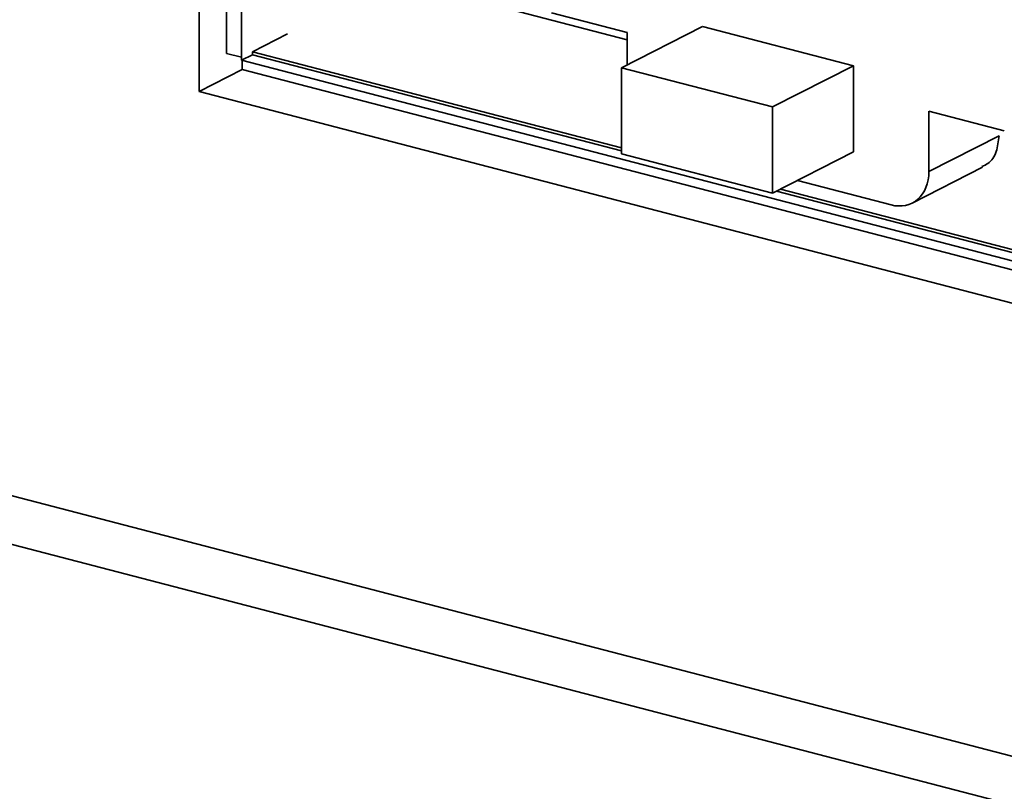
# Model space of a CAD drawing. Header units: millimetres. Extents: x 0 to 420, y 0 to 297.
# Tile 121 of 145: x 336.15 to 339.69, y 109.09 to 111.86. Entities that reach past the tile are written whole.
import ezdxf

# ---------------------------------------------------------------- set-up
doc = ezdxf.new("R2010")
doc.units = ezdxf.units.MM

msp = doc.modelspace()

# ---------------------------------------------------------------- linework, layer by layer
at = {"color": 7, "linetype": 'Continuous', "lineweight": 35}
for p, q in [((336.7941, 116.1362), (336.7961, 111.6052)), ((336.8945, 111.7424), (336.8926, 115.9321)), ((336.9469, 115.9179), (336.9487, 111.7283)), ((327.6008, 112.196), (357.3563, 104.445)), ((337.1519, 112.0995), (338.3337, 111.7917)), ((338.0625, 111.8878), (338.3337, 111.8171)), ((336.9875, 111.7481), (337.114, 111.8127)), ((338.6048, 111.8396), (338.3141, 111.6911)), ((338.3337, 111.8171), (338.3337, 111.7011)), ((338.6048, 111.8396), (339.1472, 111.6983)), ((336.9487, 111.7283), (336.8945, 111.7424)), ((336.9875, 111.7481), (336.9875, 111.7378)), ((338.3142, 111.4025), (336.9875, 111.7481)), ((336.9487, 111.718), (336.9875, 111.7378)), ((336.9487, 111.7283), (336.9487, 111.718)), ((336.9487, 111.718), (341.2875, 110.5878)), ((336.9512, 111.7174), (336.9512, 111.6845)), ((338.3142, 111.3922), (336.9875, 111.7378)), ((336.7961, 111.6052), (336.9512, 111.6845)), ((336.9512, 111.6845), (345.9435, 109.3421)), ((338.8564, 111.5498), (338.3141, 111.6911)), ((338.3141, 111.6911), (338.3142, 111.3807)), ((338.8564, 111.5498), (339.1472, 111.6983)), ((339.1472, 111.6983), (339.1473, 111.388)), ((336.7961, 111.6052), (345.9435, 109.2224)), ((338.8566, 111.2394), (338.8564, 111.5498)), ((339.4185, 111.3174), (339.4184, 111.5346)), ((339.4184, 111.5346), (339.6896, 111.464)), ((339.6705, 111.4461), (339.4185, 111.3174)), ((338.8566, 111.2394), (339.1473, 111.388)), ((338.3142, 111.3807), (338.8566, 111.2394)), ((339.3585, 111.2041), (339.611, 111.3331)), ((338.9462, 111.2852), (339.283, 111.1975)), ((341.2875, 110.6177), (338.8715, 111.2471)), ((341.2875, 110.628), (338.8848, 111.2539))]:
    msp.add_line(p, q, dxfattribs=at)
at = {"color": 8, "linetype": 'Continuous', "lineweight": 35}
msp.add_line((327.8282, 112.3121), (357.2571, 104.6463), dxfattribs=at)
at = {"color": 7, "linetype": 'Continuous', "lineweight": 35}
for points, knots in [([(339.6093, 111.3359), (339.6167, 111.339), (339.6395, 111.3485), (339.6641, 111.3875), (339.6683, 111.4266), (339.6705, 111.4461)], [0, 0, 0, 0, 0.196747, 0.598376, 1, 1, 1, 1]), ([(339.283, 111.1975), (339.3185, 111.1883), (339.3537, 111.1958), (339.4039, 111.2402), (339.4185, 111.2767), (339.4185, 111.3174)], [0, 0, 0, 0, 0.5, 0.5, 1, 1, 1, 1])]:
    msp.add_open_spline(points, degree=3, knots=knots, dxfattribs=at)

doc.saveas('drawing.dxf')
